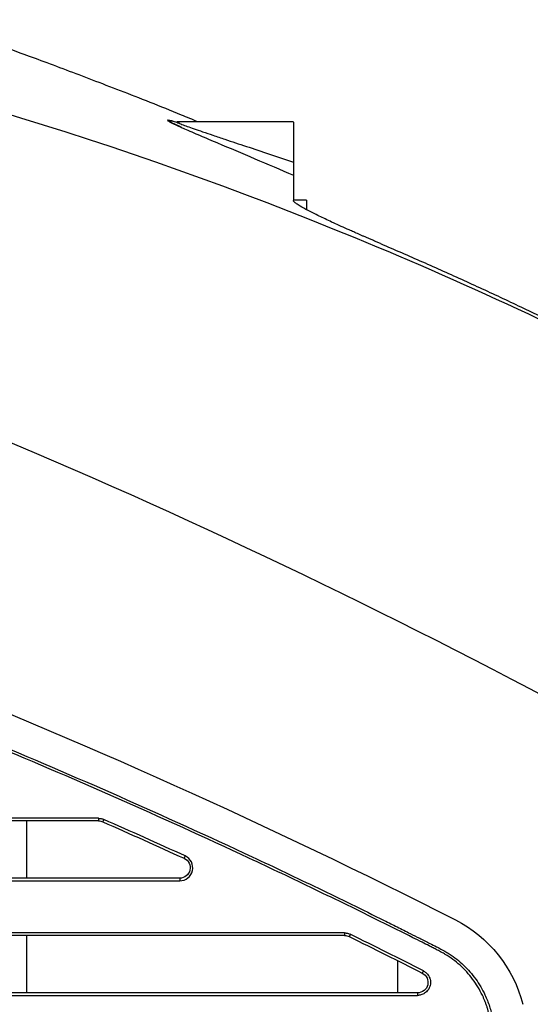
# Model space of a CAD drawing. Header units: millimetres. Extents: x -0.57 to 0.95, y -0.4 to 0.71.
# Tile 86 of 256: x -0.1434 to -0.1042, y 0.2935 to 0.3691. Entities that reach past the tile are written whole.
import ezdxf

# ---------------------------------------------------------------- set-up
doc = ezdxf.new("R2010")
doc.units = ezdxf.units.MM
doc.layers.add('FORMAT', color=7, linetype='Continuous')

msp = doc.modelspace()

# ---------------------------------------------------------------- linework, layer by layer
at = {"layer": 'FORMAT', "color": 7, "linetype": 'Continuous', "lineweight": 25}
for p, q in [((-0.122375, 0.361286), (-0.131347, 0.361286)), ((-0.121379, 0.355286), (-0.122379, 0.355286)), ((-0.121379, 0.355286), (-0.121379, 0.354568)), ((-0.137356, 0.307809), (-0.180592, 0.307809)), ((-0.137349, 0.307609), (-0.180585, 0.307609)), ((-0.142846, 0.303209), (-0.142846, 0.307609)), ((-0.131107, 0.303209), (-0.179362, 0.303209)), ((-0.179369, 0.303009), (-0.131114, 0.303009)), ((-0.118455, 0.299009), (-0.176747, 0.299009)), ((-0.118448, 0.298809), (-0.17674, 0.298809)), ((-0.142846, 0.294409), (-0.142846, 0.298809)), ((-0.114346, 0.294409), (-0.114346, 0.296864)), ((-0.175524, 0.294209), (-0.11285, 0.294209)), ((-0.112843, 0.294409), (-0.175517, 0.294409))]:
    msp.add_line(p, q, dxfattribs=at)
at = {"layer": 'FORMAT', "color": 7, "linetype": 'Continuous', "lineweight": 25, "flags": 128}
msp.add_lwpolyline([(-0.131404, 0.36126), (-0.131777, 0.361355), (-0.131894, 0.361349), (-0.131748, 0.361249), (-0.131461, 0.361104), (-0.131184, 0.360974), (-0.131088, 0.360929), (-0.131036, 0.360905), (-0.13103, 0.360902), (-0.131029, 0.360901), (-0.131028, 0.360901), (-0.131028, 0.360901), (-0.131028, 0.360901), (-0.131028, 0.360901), (-0.131029, 0.360901), (-0.131029, 0.360901), (-0.131029, 0.360901)], dxfattribs=at)
at = {"layer": 'FORMAT', "color": 7, "linetype": 'Continuous', "lineweight": 25}
for centre, radius, start, end in [((-0.135917, 0.307759), 0.0014397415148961, 178.012228, 185.982668), ((-0.135562, 0.307059), 0.001542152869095, 154.426487, 161.761611), ((-0.129309, 0.30423), 0.0015507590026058, 153.64312, 160.934167), ((-0.129675, 0.303059), 0.0014397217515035, 174.017298, 181.987766), ((-0.117017, 0.298959), 0.0014397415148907, 178.012228, 185.982668), ((-0.116628, 0.298171), 0.001569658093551, 152.042337, 159.238848), ((-0.111012, 0.295344), 0.001578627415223, 151.33232, 158.484987), ((-0.111411, 0.294259), 0.0014397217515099, 174.017298, 181.987766)]:
    msp.add_arc(centre, radius, start, end, dxfattribs=at)
for points, knots in [([(-0.0663788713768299, 0.3252483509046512), (-0.0824337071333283, 0.3358498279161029), (-0.0996701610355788, 0.3449926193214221), (-0.135593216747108, 0.3597590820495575), (-0.1542767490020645, 0.3653814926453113), (-0.1731461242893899, 0.3691358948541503)], [0, 0, 0, 0, 0.5, 0.5, 1, 1, 1, 1]), ([(-0.1297028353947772, 0.3612862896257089), (-0.1301300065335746, 0.3614641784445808), (-0.1322057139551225, 0.3623285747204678), (-0.1357644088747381, 0.3637187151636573), (-0.1400212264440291, 0.3653499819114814), (-0.1437626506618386, 0.3667332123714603), (-0.1457388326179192, 0.3674263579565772), (-0.1467798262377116, 0.3677914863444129)], [0, 0, 0, 0, 0.0570123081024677, 0.2770338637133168, 0.4988880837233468, 0.736029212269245, 1, 1, 1, 1]), ([(-0.1311366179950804, 0.3611792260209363), (-0.1313147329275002, 0.3612366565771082), (-0.1316648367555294, 0.3613495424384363), (-0.1319513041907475, 0.3614169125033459), (-0.1320786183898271, 0.3614222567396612), (-0.1319817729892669, 0.3613419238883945), (-0.1316921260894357, 0.3611867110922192), (-0.1313041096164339, 0.3610128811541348), (-0.1310865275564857, 0.3609154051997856)], [0, 0, 0, 0, 0.1641889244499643, 0.3227307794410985, 0.4812373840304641, 0.6395910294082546, 0.7978989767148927, 1, 1, 1, 1]), ([(-0.1312800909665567, 0.361278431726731), (-0.1313034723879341, 0.3612802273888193), (-0.1313782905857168, 0.3612859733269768), (-0.1312902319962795, 0.3612358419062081), (-0.1311260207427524, 0.3611636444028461), (-0.130901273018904, 0.3610748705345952), (-0.130535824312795, 0.3609405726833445), (-0.1299975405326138, 0.3607515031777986), (-0.129330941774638, 0.3605236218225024), (-0.128536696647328, 0.3602559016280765), (-0.1274222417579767, 0.3598831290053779), (-0.125973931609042, 0.3594008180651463), (-0.124214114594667, 0.358812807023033), (-0.122995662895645, 0.3584009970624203), (-0.1223788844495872, 0.3581925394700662)], [0, 0, 0, 0, 0.0266421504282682, 0.0852522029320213, 0.1162346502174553, 0.1490672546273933, 0.2061047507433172, 0.2708732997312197, 0.3421726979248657, 0.4230437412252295, 0.5139125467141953, 0.6693031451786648, 0.8326017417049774, 1, 1, 1, 1]), ([(-0.1310865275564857, 0.3609154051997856), (-0.1309801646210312, 0.3608662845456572), (-0.1305772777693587, 0.3606802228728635), (-0.1295587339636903, 0.3602466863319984), (-0.1277894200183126, 0.3594952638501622), (-0.125374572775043, 0.3584788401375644), (-0.1233747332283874, 0.357620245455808), (-0.1223788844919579, 0.3571926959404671)], [0, 0, 0, 0, 0.0568621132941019, 0.2153851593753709, 0.373239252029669, 0.6878955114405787, 1, 1, 1, 1]), ([(-0.1223788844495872, 0.3612570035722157), (-0.1223788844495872, 0.3612661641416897), (-0.1223788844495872, 0.3613232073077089), (-0.1223788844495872, 0.3610595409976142), (-0.1223788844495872, 0.3604520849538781), (-0.1223788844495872, 0.359491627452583), (-0.1223788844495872, 0.3586255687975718), (-0.1223788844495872, 0.3581925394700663)], [0, 0, 0, 0, 0.0456451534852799, 0.2842338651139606, 0.5228225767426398, 0.7614112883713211, 0.9999999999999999, 0.9999999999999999, 0.9999999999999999, 0.9999999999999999]), ([(-0.1223788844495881, 0.3581925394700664), (-0.1223788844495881, 0.3581520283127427), (-0.1223788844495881, 0.3580715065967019), (-0.1223788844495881, 0.357958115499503), (-0.1223788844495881, 0.3578513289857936), (-0.1223788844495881, 0.3577515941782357), (-0.1223788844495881, 0.3576587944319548), (-0.1223788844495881, 0.3575729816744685), (-0.1223788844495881, 0.3574745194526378), (-0.1223788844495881, 0.3573725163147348), (-0.1223788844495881, 0.3572808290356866), (-0.1223788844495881, 0.3572159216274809), (-0.1223788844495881, 0.3572004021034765), (-0.1223788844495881, 0.3571926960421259)], [0, 0, 0, 0, 0.0728773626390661, 0.1448541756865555, 0.2161735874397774, 0.2870855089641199, 0.3578441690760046, 0.4287054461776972, 0.4999241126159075, 0.6248001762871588, 0.748414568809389, 0.8750778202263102, 1, 1, 1, 1]), ([(-0.1223788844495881, 0.3571926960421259), (-0.1223788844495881, 0.3571423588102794), (-0.1223788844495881, 0.3570407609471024), (-0.1223788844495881, 0.3568755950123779), (-0.1223788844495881, 0.356699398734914), (-0.1223788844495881, 0.356511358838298), (-0.1223788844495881, 0.3562232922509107), (-0.1223788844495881, 0.35581063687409), (-0.1223788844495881, 0.3554365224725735), (-0.1223788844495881, 0.3552438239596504)], [0, 0, 0, 0, 0.0964604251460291, 0.1946903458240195, 0.2946906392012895, 0.3964621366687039, 0.5000056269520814, 0.742463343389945, 1, 1, 1, 1]), ([(-0.1156864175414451, 0.3519400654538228), (-0.1157765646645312, 0.3519786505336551), (-0.1159539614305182, 0.3520545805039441), (-0.1162137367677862, 0.3521661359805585), (-0.1164632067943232, 0.3522736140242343), (-0.1167022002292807, 0.3523769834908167), (-0.1169307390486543, 0.3524762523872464), (-0.1171488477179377, 0.3525714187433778), (-0.1173565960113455, 0.3526624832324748), (-0.1175540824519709, 0.3527494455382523), (-0.1177414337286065, 0.3528323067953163), (-0.1179187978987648, 0.3529110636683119), (-0.1180863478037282, 0.3529857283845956), (-0.11861531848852, 0.3532220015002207), (-0.1194298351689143, 0.3535913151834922), (-0.1204452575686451, 0.3540726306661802), (-0.1212672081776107, 0.3544846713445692), (-0.1217582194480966, 0.3547569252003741), (-0.1220189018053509, 0.3549176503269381), (-0.1221514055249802, 0.3550064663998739), (-0.1222538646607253, 0.3550837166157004), (-0.1223259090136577, 0.3551491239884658), (-0.1223706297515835, 0.3552037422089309), (-0.1223761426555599, 0.3552305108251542), (-0.1223788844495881, 0.3552438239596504)], [0, 0, 0, 0, 0.0253059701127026, 0.0497985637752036, 0.0734778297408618, 0.0963438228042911, 0.1183966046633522, 0.1396362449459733, 0.160062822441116, 0.1796764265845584, 0.1984771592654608, 0.2164651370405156, 0.2336404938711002, 0.2500033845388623, 0.3809092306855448, 0.4996002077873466, 0.6281821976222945, 0.7492519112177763, 0.7922684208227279, 0.8347681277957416, 0.8767705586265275, 0.9182959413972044, 0.9593652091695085, 1, 1, 1, 1]), ([(-0.0875056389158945, 0.3073396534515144), (-0.0885120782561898, 0.3087120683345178), (-0.0898035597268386, 0.309872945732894), (-0.1216000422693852, 0.3277402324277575), (-0.1534549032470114, 0.3418571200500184), (-0.1860820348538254, 0.3520859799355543)], [0.6390140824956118, 0.6390140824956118, 0.6390140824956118, 0.6390140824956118, 0.655869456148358, 0.655869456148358, 0.9999999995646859, 0.9999999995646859, 0.9999999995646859, 0.9999999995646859]), ([(-0.1156864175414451, 0.3519400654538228), (-0.1151495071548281, 0.3517093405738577), (-0.1140758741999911, 0.3512479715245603), (-0.1124706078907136, 0.3505443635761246), (-0.1108695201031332, 0.3498324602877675), (-0.1092729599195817, 0.3491114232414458), (-0.1076808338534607, 0.3483814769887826), (-0.1060931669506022, 0.3476425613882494), (-0.1045099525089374, 0.3468946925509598), (-0.1029311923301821, 0.346137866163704), (-0.1013568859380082, 0.3453720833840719), (-0.0997870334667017, 0.3445973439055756), (-0.0982216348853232, 0.3438136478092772), (-0.0966606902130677, 0.3430209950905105), (-0.0951041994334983, 0.3422193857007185), (-0.0935521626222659, 0.3414088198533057), (-0.0920045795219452, 0.3405892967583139), (-0.0900537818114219, 0.3395419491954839), (-0.0877071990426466, 0.3382579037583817), (-0.0849739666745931, 0.3367254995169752), (-0.0822622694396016, 0.3351680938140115), (-0.079572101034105, 0.3335856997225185), (-0.0769034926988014, 0.3319782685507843), (-0.0742563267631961, 0.330345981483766), (-0.0716310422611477, 0.3286881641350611), (-0.0690260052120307, 0.3270073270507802), (-0.0673056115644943, 0.3258643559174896), (-0.0664460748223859, 0.3252933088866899)], [0, 0, 0, 0, 0.0312988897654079, 0.0625868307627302, 0.0938648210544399, 0.1251338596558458, 0.1563949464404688, 0.1876490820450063, 0.218897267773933, 0.2501405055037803, 0.2813797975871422, 0.3126161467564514, 0.3438505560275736, 0.3750840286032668, 0.4063175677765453, 0.4375521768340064, 0.4687888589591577, 0.500028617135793, 0.5560318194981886, 0.6119085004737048, 0.6676645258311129, 0.7233057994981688, 0.7788382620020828, 0.8342678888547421, 0.8896006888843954, 0.9448427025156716, 0.9999999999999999, 0.9999999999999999, 0.9999999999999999, 0.9999999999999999]), ([(-0.199025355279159, 0.3350262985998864), (-0.1682949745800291, 0.3262365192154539), (-0.1384355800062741, 0.3145060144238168), (-0.1073740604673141, 0.2987111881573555), (-0.1054624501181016, 0.2963131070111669), (-0.1047645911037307, 0.2935269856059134)], [0.624966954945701, 0.624966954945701, 0.624966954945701, 0.624966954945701, 0.969097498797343, 0.969097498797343, 1, 1, 1, 1]), ([(-0.1073767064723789, 0.2928709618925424), (-0.1073968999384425, 0.2929483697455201), (-0.1074372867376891, 0.2931031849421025), (-0.1075078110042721, 0.2933327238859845), (-0.1075855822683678, 0.2935601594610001), (-0.1076713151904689, 0.2937853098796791), (-0.1077648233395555, 0.2940082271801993), (-0.1079320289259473, 0.2943724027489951), (-0.1081991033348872, 0.294866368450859), (-0.1086020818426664, 0.2954638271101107), (-0.1090605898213, 0.2960204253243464), (-0.1095683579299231, 0.296527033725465), (-0.110118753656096, 0.296979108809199), (-0.1105968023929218, 0.2973010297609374), (-0.1110047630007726, 0.2975311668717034), (-0.1113158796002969, 0.2976911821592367), (-0.1116399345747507, 0.2978542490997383), (-0.1120289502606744, 0.2980518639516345), (-0.1125493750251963, 0.2983149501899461), (-0.1137996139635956, 0.2989442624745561), (-0.1165401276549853, 0.3003125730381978), (-0.1207332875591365, 0.3023611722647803), (-0.1274781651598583, 0.3055630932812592), (-0.1359772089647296, 0.3094228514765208), (-0.1442178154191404, 0.3129433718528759), (-0.1504393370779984, 0.3154861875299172), (-0.1546016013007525, 0.31714381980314), (-0.1587775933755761, 0.3187635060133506), (-0.1629673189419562, 0.3203452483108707), (-0.1671707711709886, 0.321889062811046), (-0.171387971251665, 0.3233948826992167), (-0.1756188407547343, 0.3248629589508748), (-0.1798636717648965, 0.3262923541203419), (-0.1841213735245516, 0.3276865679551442), (-0.1869705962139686, 0.3285837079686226), (-0.1883954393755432, 0.3290323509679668)], [0, 0, 0, 0, 0.0026731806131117, 0.0053463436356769, 0.0080225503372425, 0.0107048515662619, 0.0133962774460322, 0.0160998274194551, 0.0240958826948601, 0.032130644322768, 0.0401505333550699, 0.0481628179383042, 0.0560683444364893, 0.0639275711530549, 0.0673930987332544, 0.0717237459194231, 0.0756229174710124, 0.0795220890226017, 0.0863117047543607, 0.0951194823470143, 0.1263186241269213, 0.1887223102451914, 0.2511453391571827, 0.3759420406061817, 0.5007829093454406, 0.5507285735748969, 0.6006581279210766, 0.6505756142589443, 0.7004850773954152, 0.7503905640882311, 0.8002961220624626, 0.8502057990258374, 0.9001236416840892, 0.9500536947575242, 1, 1, 1, 1]), ([(-0.1883428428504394, 0.3292232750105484), (-0.1876276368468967, 0.3289990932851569), (-0.1861973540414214, 0.3285507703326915), (-0.1840559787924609, 0.3278660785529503), (-0.1819178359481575, 0.3271725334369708), (-0.1797832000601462, 0.3264692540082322), (-0.1776519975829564, 0.325756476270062), (-0.1755242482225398, 0.3250341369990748), (-0.1733999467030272, 0.3243022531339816), (-0.1712790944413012, 0.3235608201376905), (-0.1691616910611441, 0.322809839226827), (-0.1670477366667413, 0.3220493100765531), (-0.1649372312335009, 0.3212792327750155), (-0.1628301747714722, 0.3204996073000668), (-0.1607265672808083, 0.3197104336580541), (-0.158626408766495, 0.3189117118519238), (-0.156529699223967, 0.3181034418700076), (-0.1544364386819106, 0.3172856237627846), (-0.1523466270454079, 0.3164582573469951), (-0.1502602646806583, 0.3156213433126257), (-0.1481773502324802, 0.3147748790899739), (-0.1433268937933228, 0.3127782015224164), (-0.1357483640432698, 0.3095377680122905), (-0.127222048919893, 0.3056617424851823), (-0.1204552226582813, 0.3024459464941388), (-0.1167534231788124, 0.300635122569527), (-0.1144056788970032, 0.2994667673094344), (-0.1134953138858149, 0.2990112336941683), (-0.1126585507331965, 0.2985902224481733), (-0.1119841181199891, 0.2982498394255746), (-0.1114719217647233, 0.2979899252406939), (-0.1110903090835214, 0.2977981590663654), (-0.1107647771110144, 0.2976253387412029), (-0.1103232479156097, 0.2973581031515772), (-0.1098295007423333, 0.2970037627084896), (-0.109296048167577, 0.2965395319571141), (-0.1088077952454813, 0.2960281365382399), (-0.1083694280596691, 0.2954739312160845), (-0.1079827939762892, 0.2948808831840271), (-0.1076890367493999, 0.2943227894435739), (-0.1074720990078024, 0.2938170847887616), (-0.1073123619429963, 0.2933734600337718), (-0.1072305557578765, 0.2930708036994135), (-0.1071896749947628, 0.2929195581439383)], [0, 0, 0, 0, 0.0250037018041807, 0.0500028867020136, 0.0749980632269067, 0.0999897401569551, 0.124978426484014, 0.1499646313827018, 0.1749488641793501, 0.1999316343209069, 0.2249134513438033, 0.2498948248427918, 0.2748762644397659, 0.2998582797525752, 0.3248413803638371, 0.3498260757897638, 0.374812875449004, 0.399802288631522, 0.4247948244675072, 0.4497909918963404, 0.4747912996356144, 0.4997962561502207, 0.6247684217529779, 0.7497135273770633, 0.812199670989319, 0.8746838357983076, 0.8871759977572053, 0.8996763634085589, 0.908640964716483, 0.9184222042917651, 0.9248766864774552, 0.9278002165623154, 0.9326691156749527, 0.9371662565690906, 0.9450067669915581, 0.9529062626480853, 0.9607192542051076, 0.9685536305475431, 0.9764378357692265, 0.9842949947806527, 0.989550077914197, 0.9947778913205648, 1, 1, 1, 1]), ([(-0.1373563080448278, 0.3078092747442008), (-0.137321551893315, 0.3078082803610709), (-0.1372524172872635, 0.3078063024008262), (-0.1371500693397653, 0.3077896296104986), (-0.1370496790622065, 0.3077636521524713), (-0.1369856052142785, 0.3077376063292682), (-0.1369533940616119, 0.3077245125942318)], [0, 0, 0, 0, 0.2513721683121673, 0.5000126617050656, 0.748646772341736, 1, 1, 1, 1]), ([(-0.1311137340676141, 0.3030092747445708), (-0.1308872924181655, 0.3030092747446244), (-0.1306623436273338, 0.3030887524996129), (-0.1303102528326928, 0.3033724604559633), (-0.1301846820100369, 0.3035757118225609), (-0.1300885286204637, 0.3040175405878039), (-0.130118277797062, 0.3042545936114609), (-0.1303206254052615, 0.3046589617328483), (-0.1304922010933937, 0.3048247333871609), (-0.1306981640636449, 0.3049188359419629)], [0, 0, 0, 0, 0.25, 0.25, 0.5, 0.5, 0.75, 0.75, 1, 1, 1, 1]), ([(-0.1307743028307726, 0.3047369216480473), (-0.1306095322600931, 0.3046616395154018), (-0.1304722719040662, 0.304529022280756), (-0.1303103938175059, 0.3042055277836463), (-0.1302865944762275, 0.3040158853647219), (-0.1303635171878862, 0.3036624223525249), (-0.1304639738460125, 0.3034998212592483), (-0.130745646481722, 0.3032728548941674), (-0.1309256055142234, 0.3032092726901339), (-0.1311067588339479, 0.3032092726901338)], [0, 0, 0, 0, 0.25, 0.25, 0.5, 0.5, 0.75, 0.75, 1, 1, 1, 1]), ([(-0.1184554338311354, 0.2990092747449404), (-0.1184247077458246, 0.2990084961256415), (-0.1183636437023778, 0.2990069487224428), (-0.1182730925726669, 0.2989942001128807), (-0.1181845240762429, 0.2989736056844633), (-0.1180976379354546, 0.2989450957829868), (-0.1180421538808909, 0.2989195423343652), (-0.1180142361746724, 0.2989066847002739)], [0, 0, 0, 0, 0.2017065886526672, 0.4008652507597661, 0.5991640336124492, 0.7983128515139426, 1, 1, 1, 1]), ([(-0.1123970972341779, 0.2961010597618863), (-0.1123709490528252, 0.2960869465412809), (-0.1123187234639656, 0.2960587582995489), (-0.1122454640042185, 0.2960077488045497), (-0.1121590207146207, 0.2959362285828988), (-0.1120657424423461, 0.2958371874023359), (-0.1119387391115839, 0.295649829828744), (-0.1118364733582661, 0.2953581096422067), (-0.1118521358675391, 0.2949707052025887), (-0.1120134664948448, 0.2946181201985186), (-0.1122365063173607, 0.2944044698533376), (-0.1124345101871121, 0.2942946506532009), (-0.1125763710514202, 0.294243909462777), (-0.1127158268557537, 0.2942143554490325), (-0.1128049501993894, 0.2942109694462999), (-0.1128495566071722, 0.2942092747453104)], [0, 0, 0, 0, 0.0334682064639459, 0.0668458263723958, 0.1003993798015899, 0.1598073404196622, 0.2194071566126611, 0.354622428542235, 0.4999705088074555, 0.6453337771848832, 0.7805828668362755, 0.8400013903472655, 0.8996218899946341, 0.9497605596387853, 1, 1, 1, 1]), ([(-0.1124806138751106, 0.2959227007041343), (-0.1123215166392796, 0.2958419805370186), (-0.1121912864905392, 0.2957068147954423), (-0.1120417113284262, 0.2953834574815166), (-0.1120230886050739, 0.2951964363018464), (-0.1121059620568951, 0.2948499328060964), (-0.1122071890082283, 0.2946915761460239), (-0.1124868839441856, 0.2944708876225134), (-0.1126641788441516, 0.2944092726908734), (-0.1128425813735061, 0.2944092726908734)], [0, 0, 0, 0, 0.25, 0.25, 0.5, 0.5, 0.75, 0.75, 1, 1, 1, 1])]:
    msp.add_open_spline(points, degree=3, knots=knots, dxfattribs=at)
for points in [[(-0.1373493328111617, 0.3076092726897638), (-0.1372386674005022, 0.3076092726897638), (-0.1371282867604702, 0.3075860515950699), (-0.1370270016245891, 0.3075414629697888)], [(-0.1370270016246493, 0.3075414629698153), (-0.1349363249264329, 0.3066210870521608), (-0.1328520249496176, 0.3056862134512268), (-0.1307743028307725, 0.3047369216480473)], [(-0.1306981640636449, 0.3049188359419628), (-0.1327767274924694, 0.3058685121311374), (-0.1348618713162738, 0.3068037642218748), (-0.1369533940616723, 0.3077245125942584)], [(-0.1184484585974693, 0.2988092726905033), (-0.118326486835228, 0.2988092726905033), (-0.1182049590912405, 0.2987810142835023), (-0.1180955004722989, 0.2987272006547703)], [(-0.1180955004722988, 0.2987272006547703), (-0.1162180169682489, 0.2978041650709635), (-0.1143463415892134, 0.2968693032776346), (-0.1124806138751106, 0.2959227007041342)], [(-0.1123970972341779, 0.2961010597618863), (-0.1142635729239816, 0.2970480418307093), (-0.1161359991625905, 0.2979832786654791), (-0.1180142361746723, 0.2989066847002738)]]:
    msp.add_open_spline(points, degree=3, dxfattribs=at)

doc.saveas('drawing.dxf')
